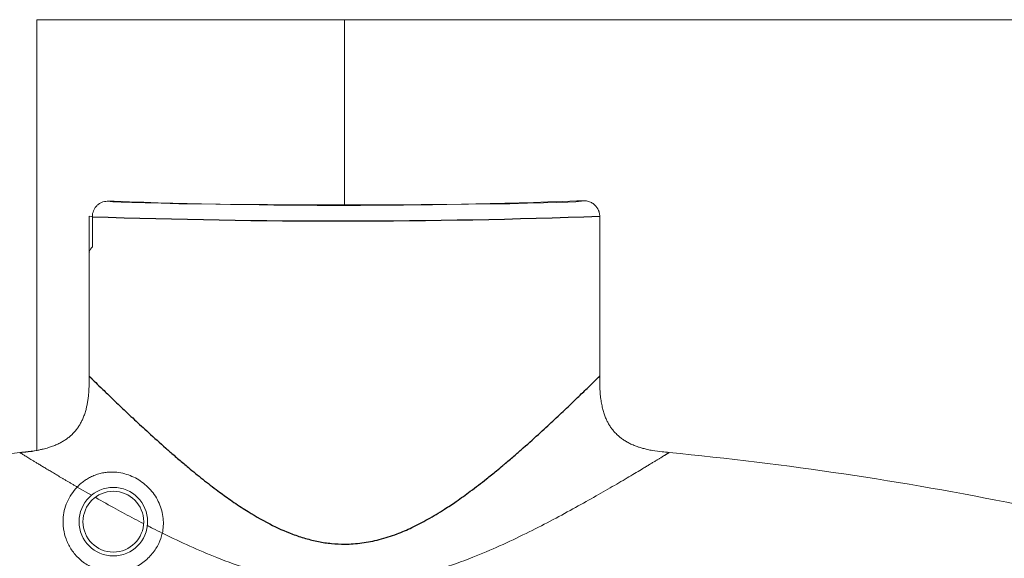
# Paper-space layout '_Right' of a CAD drawing. Header units: millimetres. Extents: x -605 to 634, y 5 to 2555.
# Tile 14 of 18: x -182 to -54, y 2352 to 2422. Entities that reach past the tile are written whole.
import ezdxf

# ---------------------------------------------------------------- set-up
doc = ezdxf.new("R2010")
doc.units = ezdxf.units.MM

psp = doc.layouts.new('_Right')

# ---------------------------------------------------------------- linework, layer by layer
at = {"color": 144, "linetype": 'Continuous', "lineweight": 18}
for p, q in [((-180, 2421.75), (-180, 2365.74)), ((-28, 2421.75), (-180, 2421.75)), ((-140, 2421.75), (-140, 2397.69)), ((-170.17, 2398.14), (-170.85, 2398.13)), ((-108.79, 2398.19), (-109.77, 2398.19)), ((-173.21, 2396.19), (-173.21, 2375.4)), ((-172.79, 2396.13), (-172.79, 2392.22)), ((-106.79, 2375.4), (-106.79, 2396.19)), ((-173.01, 2375.2), (-173.21, 2375.4)), ((-195.24, 2363.86), (-182.24, 2365.46)), ((-174.76, 2360.97), (-172.89, 2359.9))]:
    psp.add_line(p, q, dxfattribs=at)
at = {"color": 144, "linetype": 'Continuous', "lineweight": 18, "flags": 128}
for points in [[(-170.85, 2398.13), (-170.13, 2398.07), (-169.06, 2398.02), (-167.64, 2397.96), (-165.9, 2397.91), (-163.86, 2397.87), (-161.53, 2397.82), (-158.95, 2397.79), (-156.15, 2397.75), (-153.16, 2397.72), (-150.01, 2397.7), (-146.75, 2397.69), (-143.4, 2397.68), (-140.02, 2397.67), (-136.63, 2397.68), (-133.29, 2397.69), (-130.02, 2397.7), (-126.88, 2397.72), (-123.88, 2397.75), (-121.08, 2397.78), (-118.5, 2397.82), (-116.17, 2397.87), (-114.12, 2397.91), (-112.37, 2397.96), (-110.95, 2398.02), (-109.88, 2398.07), (-109.15, 2398.13), (-108.79, 2398.19)], [(-173.21, 2396.19), (-172.85, 2396.14), (-172.79, 2396.13)]]:
    psp.add_lwpolyline(points, dxfattribs=at)
at = {"color": 144, "linetype": 'Continuous', "lineweight": 18}
for radius in [4.46, 3.95]:
    psp.add_circle((-170.06, 2356.46), radius, dxfattribs=at)
for centre, radius, start, end in [((-170.09, 2391.48), 6.65, 87.9958, 90.7191), ((-140.59, 3201.02), 803.42, 267.91289, 272.19874), ((-171.31, 2390.88), 1.99, 138.0057, 160.4784)]:
    psp.add_arc(centre, radius, start, end, dxfattribs=at)
at = {"color": 7, "linetype": 'Continuous', "lineweight": 25}
psp.add_arc((-140.69, 3339.27), 943.69, 268.05098, 272.05872, dxfattribs=at)
at = {"color": 144, "linetype": 'Continuous', "lineweight": 18}
for points, knots in [([(-170.85, 2398.13), (-170.98, 2398.13), (-171.1, 2398.12), (-171.35, 2398.07), (-171.47, 2398.03), (-171.71, 2397.93), (-171.82, 2397.87), (-172.03, 2397.72), (-172.13, 2397.64), (-172.31, 2397.45), (-172.39, 2397.35), (-172.53, 2397.13), (-172.59, 2397.02), (-172.74, 2396.66), (-172.79, 2396.39), (-172.79, 2396.13)], [0, 0, 0, 0, 0.125, 0.125, 0.25, 0.25, 0.375, 0.375, 0.5, 0.5, 0.625, 0.625, 0.75, 0.75, 1, 1, 1, 1]), ([(-106.79, 2396.19), (-106.79, 2396.24), (-106.79, 2396.33), (-106.81, 2396.48), (-106.84, 2396.62), (-106.87, 2396.76), (-106.92, 2396.89), (-106.97, 2397.02), (-107.03, 2397.15), (-107.11, 2397.27), (-107.19, 2397.39), (-107.28, 2397.5), (-107.4, 2397.63), (-107.56, 2397.77), (-107.76, 2397.91), (-107.99, 2398.03), (-108.24, 2398.12), (-108.51, 2398.18), (-108.7, 2398.19), (-108.79, 2398.19)], [0, 0, 0, 0, 0.045541, 0.091062, 0.136562, 0.182042, 0.227503, 0.272945, 0.318369, 0.363776, 0.409166, 0.45454, 0.499898, 0.576075, 0.65512, 0.737034, 0.821818, 0.909473, 1, 1, 1, 1]), ([(-173.18, 2391.55), (-173.19, 2391.53), (-173.19, 2391.5), (-173.2, 2391.43), (-173.2, 2391.4), (-173.21, 2391.34), (-173.21, 2391.29), (-173.21, 2391.25)], [0, 0, 0, 0, 0.5, 0.5, 0.75, 0.75, 1, 1, 1, 1]), ([(-173.21, 2375.4), (-173.21, 2375.24), (-173.21, 2374.88), (-173.21, 2374.29), (-173.23, 2373.72), (-173.27, 2373.15), (-173.32, 2372.61), (-173.4, 2372.05), (-173.5, 2371.54), (-173.58, 2371.22), (-173.61, 2371.07)], [0, 0, 0, 0, 0.109602, 0.250036, 0.402694, 0.499533, 0.643463, 0.775124, 0.894052, 1, 1, 1, 1]), ([(-106.39, 2371.07), (-106.41, 2371.17), (-106.46, 2371.37), (-106.53, 2371.69), (-106.59, 2372.04), (-106.65, 2372.41), (-106.7, 2372.81), (-106.73, 2373.22), (-106.77, 2373.72), (-106.79, 2374.29), (-106.79, 2374.88), (-106.79, 2375.24), (-106.79, 2375.4)], [0, 0, 0, 0, 0.069166, 0.14413, 0.224849, 0.31124, 0.403175, 0.500487, 0.597143, 0.749975, 0.890333, 1, 1, 1, 1]), ([(-174.2, 2369.5), (-174.16, 2369.57), (-174.08, 2369.73), (-173.98, 2369.97), (-173.88, 2370.23), (-173.78, 2370.5), (-173.69, 2370.78), (-173.64, 2370.97), (-173.61, 2371.07)], [0, 0, 0, 0, 0.151753, 0.309407, 0.473037, 0.642686, 0.818355, 1, 1, 1, 1]), ([(-106.39, 2371.07), (-106.36, 2370.97), (-106.31, 2370.78), (-106.22, 2370.5), (-106.12, 2370.23), (-106.02, 2369.97), (-105.91, 2369.73), (-105.84, 2369.57), (-105.8, 2369.5)], [0, 0, 0, 0, 0.181651, 0.357324, 0.526974, 0.690603, 0.848253, 1, 1, 1, 1]), ([(-174.82, 2368.49), (-174.88, 2368.42), (-174.98, 2368.29), (-175.15, 2368.09), (-175.33, 2367.91), (-175.45, 2367.79), (-175.52, 2367.73)], [0, 0, 0, 0, 0.24944, 0.498957, 0.748996, 1, 1, 1, 1]), ([(-174.82, 2368.49), (-174.78, 2368.55), (-174.69, 2368.68), (-174.55, 2368.87), (-174.43, 2369.07), (-174.31, 2369.28), (-174.24, 2369.43), (-174.2, 2369.5)], [0, 0, 0, 0, 0.195015, 0.392349, 0.592193, 0.794702, 1, 1, 1, 1]), ([(-105.8, 2369.5), (-105.76, 2369.43), (-105.69, 2369.28), (-105.57, 2369.07), (-105.44, 2368.87), (-105.31, 2368.68), (-105.22, 2368.55), (-105.17, 2368.49)], [0, 0, 0, 0, 0.2052936, 0.4078013, 0.607645, 0.8049813, 1, 1, 1, 1]), ([(-104.48, 2367.73), (-104.55, 2367.79), (-104.67, 2367.91), (-104.85, 2368.09), (-105.02, 2368.29), (-105.12, 2368.42), (-105.17, 2368.49)], [0, 0, 0, 0, 0.251005, 0.501044, 0.750561, 1, 1, 1, 1]), ([(-177.97, 2366.28), (-177.87, 2366.31), (-177.68, 2366.38), (-177.41, 2366.5), (-177.15, 2366.62), (-176.91, 2366.75), (-176.68, 2366.87), (-176.53, 2366.96), (-176.46, 2367.01)], [0, 0, 0, 0, 0.184572, 0.361997, 0.532227, 0.695264, 0.851159, 1, 1, 1, 1]), ([(-176.46, 2367.01), (-176.39, 2367.05), (-176.26, 2367.14), (-176.06, 2367.28), (-175.87, 2367.43), (-175.69, 2367.57), (-175.57, 2367.68), (-175.52, 2367.73)], [0, 0, 0, 0, 0.207388, 0.410935, 0.610771, 0.807061, 1, 1, 1, 1]), ([(-104.48, 2367.73), (-104.43, 2367.68), (-104.31, 2367.57), (-104.13, 2367.42), (-103.94, 2367.28), (-103.74, 2367.14), (-103.61, 2367.05), (-103.54, 2367.01)], [0, 0, 0, 0, 0.192925, 0.389207, 0.589042, 0.792597, 1, 1, 1, 1]), ([(-103.54, 2367.01), (-103.46, 2366.96), (-103.32, 2366.87), (-103.09, 2366.75), (-102.85, 2366.62), (-102.59, 2366.5), (-102.32, 2366.38), (-102.13, 2366.31), (-102.03, 2366.28)], [0, 0, 0, 0, 0.1488184, 0.3046999, 0.4677325, 0.6379665, 0.8154056, 1, 1, 1, 1]), ([(-177.97, 2366.28), (-178.05, 2366.25), (-178.23, 2366.18), (-178.52, 2366.09), (-178.85, 2365.99), (-179.22, 2365.9), (-179.63, 2365.8), (-180.22, 2365.69), (-180.9, 2365.6), (-181.62, 2365.52), (-182.05, 2365.48), (-182.24, 2365.46)], [0, 0, 0, 0, 0.06007, 0.129576, 0.208503, 0.296769, 0.394206, 0.500553, 0.703542, 0.869539, 1, 1, 1, 1]), ([(-180, 2365.74), (-180.03, 2365.74), (-180.76, 2365.54), (-181.51, 2365.5), (-182.24, 2365.46)], [0, 0, 0, 0, 0.035931, 1, 1, 1, 1]), ([(-97.76, 2365.46), (-98.06, 2365.49), (-98.78, 2365.56), (-99.73, 2365.68), (-100.56, 2365.84), (-101.14, 2365.99), (-101.62, 2366.13), (-101.9, 2366.23), (-102.03, 2366.28)], [0, 0, 0, 0, 0.209092, 0.499441, 0.655712, 0.791589, 0.906427, 1, 1, 1, 1]), ([(-174.76, 2360.97), (-174.88, 2361.04), (-175.13, 2361.18), (-175.48, 2361.39), (-175.82, 2361.59), (-176.16, 2361.79), (-176.49, 2361.98), (-176.81, 2362.17), (-177.12, 2362.36), (-177.43, 2362.54), (-177.72, 2362.72), (-178.01, 2362.89), (-178.29, 2363.06), (-178.56, 2363.22), (-178.9, 2363.42), (-179.28, 2363.65), (-179.7, 2363.91), (-180.09, 2364.14), (-180.45, 2364.36), (-180.78, 2364.56), (-181.07, 2364.74), (-181.34, 2364.9), (-181.57, 2365.04), (-181.77, 2365.16), (-181.94, 2365.27), (-182.07, 2365.35), (-182.18, 2365.42), (-182.22, 2365.44), (-182.24, 2365.46)], [0, 0, 0, 0, 0.029261, 0.058397, 0.087414, 0.116316, 0.145108, 0.173795, 0.20238, 0.230871, 0.25927, 0.287585, 0.315819, 0.343978, 0.372068, 0.422534, 0.472498, 0.521995, 0.571061, 0.619736, 0.668059, 0.716071, 0.763813, 0.811328, 0.85866, 0.905853, 0.952951, 1, 1, 1, 1]), ([(-97.76, 2365.46), (-97.77, 2365.45), (-97.79, 2365.44), (-97.83, 2365.41), (-97.87, 2365.38), (-97.93, 2365.35), (-97.99, 2365.31), (-98.07, 2365.27), (-98.15, 2365.22), (-98.23, 2365.16), (-98.33, 2365.1), (-98.43, 2365.04), (-98.55, 2364.97), (-98.66, 2364.9), (-98.79, 2364.82), (-98.93, 2364.74), (-99.07, 2364.65), (-99.22, 2364.56), (-99.38, 2364.46), (-99.55, 2364.36), (-99.72, 2364.25), (-99.91, 2364.14), (-100.1, 2364.03), (-100.3, 2363.91), (-100.5, 2363.78), (-100.72, 2363.65), (-100.94, 2363.52), (-101.36, 2363.27), (-102.02, 2362.87), (-102.98, 2362.3), (-104.02, 2361.68), (-105.51, 2360.81), (-107.56, 2359.63), (-110.27, 2358.12), (-113.2, 2356.53), (-116.38, 2354.91), (-119.75, 2353.31), (-123.47, 2351.73), (-127.45, 2350.28), (-131.66, 2349.13), (-135.82, 2348.41), (-139.95, 2348.17), (-144.08, 2348.4), (-148.23, 2349.11), (-152.44, 2350.25), (-156.43, 2351.69), (-160.17, 2353.28), (-162.49, 2354.38), (-163.65, 2354.95), (-163.69, 2354.97)], [0, 0, 0, 0, 0.005533, 0.011068, 0.016605, 0.022148, 0.027695, 0.03325, 0.038813, 0.044386, 0.04997, 0.055565, 0.061175, 0.066799, 0.072439, 0.078096, 0.083771, 0.089466, 0.095182, 0.10092, 0.106681, 0.112466, 0.118277, 0.124114, 0.129978, 0.135872, 0.141795, 0.147748, 0.168793, 0.190134, 0.211809, 0.233856, 0.277624, 0.322348, 0.367895, 0.413451, 0.461044, 0.507238, 0.560719, 0.611058, 0.659074, 0.705709, 0.75231, 0.800289, 0.850594, 0.904046, 0.95046, 0.998334, 1, 1, 1, 1]), ([(-8.07, 2347.29), (-22.65, 2351.86), (-37.47, 2355.67), (-67.42, 2361.74), (-82.55, 2363.99), (-97.76, 2365.46)], [0, 0, 0, 0, 0.5, 0.5, 1, 1, 1, 1]), ([(-174.76, 2360.97), (-174.56, 2361.18), (-174.34, 2361.38), (-173.95, 2361.69), (-173.82, 2361.79), (-173.51, 2361.99), (-173.35, 2362.09), (-172.99, 2362.29), (-172.79, 2362.38), (-172.48, 2362.51), (-172.38, 2362.55), (-172.16, 2362.62), (-172.06, 2362.66), (-171.73, 2362.75), (-171.52, 2362.8), (-171.1, 2362.87), (-170.9, 2362.89), (-170.3, 2362.93), (-169.94, 2362.92), (-169.24, 2362.85), (-168.9, 2362.78), (-168.25, 2362.6), (-167.94, 2362.49), (-167.34, 2362.23), (-167.04, 2362.07), (-166.48, 2361.72), (-166.2, 2361.52), (-165.69, 2361.09), (-165.45, 2360.85), (-164.99, 2360.34), (-164.78, 2360.06), (-164.41, 2359.48), (-164.24, 2359.17), (-163.96, 2358.54), (-163.85, 2358.21), (-163.67, 2357.56), (-163.61, 2357.22), (-163.55, 2356.56), (-163.54, 2356.24), (-163.58, 2355.6), (-163.62, 2355.28), (-163.69, 2354.97)], [0, 0, 0, 0, 0.0625, 0.0625, 0.09375, 0.09375, 0.125, 0.125, 0.15625, 0.15625, 0.171875, 0.171875, 0.1875, 0.1875, 0.21875, 0.21875, 0.25, 0.25, 0.3125, 0.3125, 0.375, 0.375, 0.4375, 0.4375, 0.5, 0.5, 0.5625, 0.5625, 0.625, 0.625, 0.6875, 0.6875, 0.75, 0.75, 0.8125, 0.8125, 0.875, 0.875, 0.9375, 0.9375, 1, 1, 1, 1]), ([(-163.69, 2354.97), (-163.8, 2354.52), (-163.95, 2354.07), (-164.27, 2353.4), (-164.39, 2353.18), (-164.67, 2352.74), (-164.82, 2352.52), (-165.17, 2352.1), (-165.35, 2351.9), (-165.76, 2351.51), (-165.98, 2351.32), (-166.7, 2350.8), (-167.23, 2350.51), (-167.97, 2350.24), (-168.12, 2350.2), (-168.43, 2350.11), (-168.58, 2350.07), (-169.04, 2349.97), (-169.36, 2349.93), (-170, 2349.89), (-170.32, 2349.9), (-170.96, 2349.96), (-171.27, 2350.01), (-171.88, 2350.15), (-172.17, 2350.25), (-172.74, 2350.47), (-173.01, 2350.6), (-173.78, 2351.03), (-174.22, 2351.37), (-174.81, 2351.94), (-174.98, 2352.13), (-175.31, 2352.53), (-175.45, 2352.74), (-175.72, 2353.15), (-175.83, 2353.36), (-176.04, 2353.79), (-176.13, 2354.01), (-176.37, 2354.65), (-176.47, 2355.07), (-176.56, 2355.7), (-176.58, 2355.91), (-176.6, 2356.33), (-176.6, 2356.53), (-176.56, 2357.55), (-176.38, 2358.3), (-175.92, 2359.37), (-175.74, 2359.71), (-175.3, 2360.36), (-175.05, 2360.68), (-174.76, 2360.97)], [0, 0, 0, 0, 0.0625, 0.0625, 0.09375, 0.09375, 0.125, 0.125, 0.15625, 0.15625, 0.1875, 0.1875, 0.25, 0.25, 0.265625, 0.265625, 0.28125, 0.28125, 0.3125, 0.3125, 0.34375, 0.34375, 0.375, 0.375, 0.40625, 0.40625, 0.4375, 0.4375, 0.5, 0.5, 0.53125, 0.53125, 0.5625, 0.5625, 0.59375, 0.59375, 0.625, 0.625, 0.6875, 0.6875, 0.71875, 0.71875, 0.75, 0.75, 0.875, 0.875, 0.9375, 0.9375, 1, 1, 1, 1]), ([(-172.35, 2359.59), (-171.48, 2359.1), (-169.9, 2358.21), (-167.79, 2357.06), (-166.56, 2356.43), (-166.15, 2356.22)], [0, 0, 0, 0, 0.443983, 0.815352, 1, 1, 1, 1]), ([(-165.7, 2355.99), (-165.44, 2355.85), (-164.79, 2355.51), (-164.1, 2355.18), (-163.69, 2354.98)], [0, 0, 0, 0, 0.405228, 1, 1, 1, 1])]:
    psp.add_open_spline(points, degree=3, knots=knots, dxfattribs=at)
at = {"color": 7, "linetype": 'Continuous', "lineweight": 25}
psp.add_open_spline([(-173.21, 2375.4), (-173.2, 2375.39), (-173.18, 2375.37), (-173.15, 2375.34), (-173.11, 2375.3), (-173.06, 2375.25), (-173.01, 2375.2), (-172.94, 2375.14), (-172.88, 2375.08), (-172.8, 2375), (-172.72, 2374.92), (-172.63, 2374.84), (-172.35, 2374.56), (-171.72, 2373.95), (-170.55, 2372.81), (-169.07, 2371.39), (-167.38, 2369.8), (-165.43, 2367.99), (-163.68, 2366.41), (-162.12, 2365.05), (-161.13, 2364.21), (-159.9, 2363.17), (-158.43, 2361.98), (-156.61, 2360.57), (-154.78, 2359.24), (-152.57, 2357.76), (-149.91, 2356.21), (-147.23, 2354.98), (-145.09, 2354.27), (-143.39, 2353.85), (-141.68, 2353.6), (-139.79, 2353.51), (-137.7, 2353.65), (-135.41, 2354.11), (-133.23, 2354.81), (-131.13, 2355.72), (-129.07, 2356.8), (-127.15, 2357.95), (-125.32, 2359.18), (-123.49, 2360.5), (-121.75, 2361.84), (-120.36, 2362.96), (-119.54, 2363.64), (-118.73, 2364.32), (-117.83, 2365.09), (-116.29, 2366.44), (-114.54, 2368.01), (-112.59, 2369.82), (-110.91, 2371.4), (-109.45, 2372.81), (-108.27, 2373.95), (-107.62, 2374.59), (-107.29, 2374.91), (-107.14, 2375.06), (-107.02, 2375.17), (-106.92, 2375.27), (-106.84, 2375.35), (-106.81, 2375.38), (-106.79, 2375.4)], degree=3, knots=[0, 0, 0, 0, 0.004234, 0.008476, 0.012726, 0.016986, 0.021255, 0.025535, 0.029826, 0.034129, 0.038446, 0.042776, 0.047121, 0.078017, 0.110272, 0.141527, 0.174869, 0.205704, 0.24057, 0.256026, 0.273646, 0.282055, 0.306714, 0.33162, 0.350977, 0.372927, 0.407933, 0.43765, 0.454018, 0.469434, 0.485032, 0.500364, 0.520317, 0.54114, 0.563125, 0.582499, 0.604093, 0.627979, 0.645639, 0.667602, 0.693873, 0.711276, 0.722351, 0.727099, 0.744656, 0.760049, 0.794663, 0.82552, 0.858785, 0.889821, 0.922118, 0.95299, 0.960919, 0.968804, 0.97665, 0.984461, 0.992243, 1, 1, 1, 1], dxfattribs=at)

doc.saveas('drawing.dxf')
